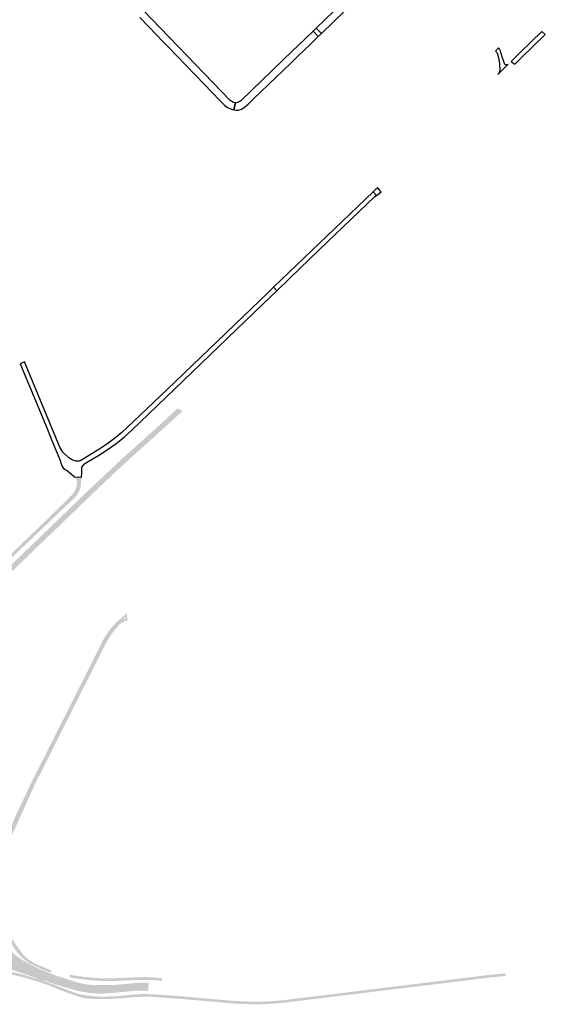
# Model space of a CAD drawing. Header units: metres. Extents: x 124582 to 143330, y 393481 to 406815.
# Tile 118 of 134: x 138370 to 138788, y 398510 to 399294. Entities that reach past the tile are written whole.
import ezdxf

# ---------------------------------------------------------------- set-up
doc = ezdxf.new("R2010")
doc.units = ezdxf.units.M
doc.header["$MEASUREMENT"] = 0
for name, color, linetype, lineweight in [('ir-ARC-asfalt-bestaande wegen-niet te inspecteren', 151, 'Continuous', 0), ('ir-ARC-asfalt-hoofdwegen-te inspecteren', 5, 'Continuous', 0), ('ir-ARC-fietspaden naastliggend- te inspecteren', 1, 'Continuous', 0)]:
    doc.layers.add(name, color=color, linetype=linetype, lineweight=lineweight)

msp = doc.modelspace()

# ---------------------------------------------------------------- hatches: boundary and pattern name
at = {"layer": 'ir-ARC-asfalt-hoofdwegen-te inspecteren', "linetype": 'Continuous', "lineweight": 13}
for points in [[(138219.702, 398717.858), (138216.134, 398719.813), (138226.907, 398729.529), (138241.453, 398743.105), (138254.326, 398755.531), (138259.875, 398760.841), (138269.874, 398770.41), (138286.331, 398786.261), (138300.897, 398800.106), (138318.319, 398816.985), (138319.299, 398817.929), (138329.972, 398828.211), (138347.741, 398845.278), (138366.674, 398863.623), (138387.38, 398883.585), (138411.492, 398906.852), (138423.765, 398918.743), (138452.891, 398946.106), (138471.751, 398963.017), (138484.511, 398974.607), (138495.454, 398984.774), (138499.407, 398982.656), (138489.916, 398973.847), (138478.635, 398963.661), (138469.403, 398955.249), (138460.33, 398947.221), (138453.633, 398941.068), (138444.667, 398932.821), (138432.975, 398921.772), (138417.262, 398906.589), (138399.636, 398889.594), (138385.045, 398875.638), (138367.167, 398858.322), (138349.331, 398841.156), (138333.867, 398826.239), (138316.875, 398810.072), (138304.822, 398798.46), (138292.221, 398786.299), (138279.233, 398773.798), (138267.431, 398762.44), (138257.964, 398753.347), (138247.335, 398743.355), (138238.393, 398734.962), (138228.544, 398725.848)], [(138395.176, 398527.275), (138392.056, 398528.373), (138388.954, 398529.52), (138388.601, 398529.091), (138383.171, 398530.886), (138383.305, 398531.31), (138363.564, 398537.876), (138350.118, 398541.754), (138344.962, 398543.316), (138341.871, 398544.241), (138338.304, 398545.26), (138339.5, 398549.586), (138360.539, 398543.486), (138361.269, 398543.542), (138361.79, 398544.057), (138361.853, 398544.787), (138361.428, 398545.384), (138358.792, 398546.853), (138355.26, 398548.73), (138350.916, 398551.217), (138345.816, 398554.213), (138349.663, 398561.543), (138352.301, 398559.903), (138355.012, 398558.124), (138358.012, 398556.175), (138363.191, 398552.271), (138368.339, 398548.173), (138368.669, 398547.904), (138371.99, 398545.698), (138375.307, 398543.597), (138378.208, 398542.032), (138384.427, 398539.034), (138387.715, 398537.548), (138397.686, 398533.574)], [(138432.865, 398518.792), (138431.083, 398518.894), (138423.807, 398519.577), (138416.635, 398520.975), (138412.171, 398522.211), (138407.383, 398523.483), (138402.627, 398524.866), (138397.903, 398526.358), (138396.993, 398526.66), (138396.766, 398526.736), (138396.386, 398526.864), (138396.084, 398526.965), (138395.176, 398527.275), (138397.686, 398533.574), (138399.967, 398532.665), (138400.938, 398532.278), (138401.199, 398532.575), (138409.646, 398529.734), (138413.748, 398528.449), (138417.891, 398527.302), (138420.249, 398526.788), (138424.489, 398526.082), (138426.362, 398525.868), (138428.182, 398525.77), (138430.004, 398525.773), (138438.432, 398525.635), (138444.069, 398525.661), (138449.682, 398526.176), (138457.082, 398526.823), (138464.47, 398527.597), (138468.574, 398527.658), (138472.677, 398527.561), (138472.006, 398521.028), (138468.4, 398521.139), (138464.792, 398521.172), (138460.029, 398520.973), (138455.286, 398520.495), (138455.26, 398520.491), (138455.234, 398520.488), (138450.346, 398519.984), (138445.452, 398519.548), (138440.055, 398519.125), (138434.651, 398518.8)]]:
    msp.add_hatch(color=5, dxfattribs=at).paths.add_polyline_path(points)
at = {"layer": 'ir-ARC-fietspaden naastliggend- te inspecteren', "linetype": 'Continuous', "lineweight": 30}
for points in [[(138206.759, 398717.096), (138205.142, 398718.915), (138206.011, 398719.67), (138216.911, 398729.43), (138228.151, 398739.7), (138239.11, 398750), (138259.024, 398769.152), (138265.928, 398775.727), (138296.624, 398805.072), (138328.107, 398835.341), (138340.365, 398847.108), (138360.405, 398866.345), (138381.899, 398886.99), (138391.769, 398896.469), (138411.573, 398915.951), (138413.214, 398918.099), (138414.434, 398920.512), (138415.192, 398923.107), (138415.461, 398925.797), (138415.418, 398926.951), (138415.3, 398927.369), (138414.464, 398928.844), (138413.472, 398930.223), (138419.117, 398929.871), (138418.734, 398925.757), (138418.312, 398922.201), (138417.188, 398918.801), (138415.407, 398915.694), (138413.213, 398913.167), (138407.514, 398907.923), (138393.606, 398894.663), (138361.787, 398864.17), (138331.363, 398835.183), (138326.089, 398830.177), (138318.671, 398823.068), (138300.208, 398805.36), (138285.722, 398791.488), (138272.634, 398778.835), (138261.358, 398768.061), (138249.15, 398756.407), (138237.381, 398745.259), (138226.138, 398734.677), (138217.259, 398726.497), (138212.232, 398721.951)], [(138394.381, 398535.486), (138387.709, 398538.199), (138378.371, 398542.527), (138374.214, 398545.331), (138370.496, 398548.696), (138368.141, 398551.422), (138366.076, 398554.374), (138354.388, 398571.243), (138354.139, 398571.416), (138353.845, 398571.346), (138355.609, 398574.162), (138370.856, 398552.144), (138372.47, 398550.153), (138372.562, 398550.056), (138374.149, 398548.393), (138374.239, 398548.299), (138374.311, 398548.235), (138376.153, 398546.594), (138378.125, 398545.103), (138378.197, 398545.049), (138378.299, 398544.984), (138380.254, 398543.741), (138380.36, 398543.674), (138380.443, 398543.63), (138382.627, 398542.478), (138383.419, 398542.114), (138384.22, 398541.771), (138385.031, 398541.451), (138391.495, 398538.753), (138395.186, 398537.285)], [(138416.818, 398516.485), (138411.081, 398518.401), (138402.166, 398521.592), (138393.46, 398525.317), (138387.974, 398527.218), (138383.062, 398528.836), (138377.081, 398530.588), (138370.357, 398532.512), (138365.185, 398533.71), (138359.933, 398534.484), (138354.635, 398534.829), (138347.555, 398534.617), (138337.5, 398533.322), (138325.988, 398531.689), (138320.978, 398531.09), (138318.03, 398530.738), (138317.216, 398530.658), (138313.112, 398530.472), (138309.007, 398530.649), (138306.969, 398530.799), (138307.001, 398533.84), (138311.003, 398533.397), (138315.028, 398533.464), (138321.82, 398534.073), (138329.743, 398535.293), (138331.537, 398535.982), (138332.971, 398537.262), (138333.857, 398538.967), (138335.796, 398545.896), (138338.304, 398545.26), (138335.855, 398536.55), (138335.97, 398536.144), (138336.381, 398536.045), (138344.093, 398537.127), (138349.728, 398537.443), (138356.177, 398537.031), (138362.584, 398536.194), (138367.528, 398535.249), (138372.417, 398534.052), (138383.171, 398530.886), (138388.601, 398529.091), (138394.935, 398526.744), (138399.101, 398525.201), (138411.691, 398520.361), (138416.901, 398518.561), (138417.576, 398518.411)], [(138438.398, 398528.906), (138436.648, 398528.955), (138432.197, 398529.148), (138428.453, 398529.408), (138423.073, 398529.92), (138418.916, 398530.392), (138414.772, 398530.961), (138411.752, 398531.466), (138409.506, 398531.905), (138409.495, 398531.907), (138409.788, 398533.918), (138413.864, 398533.226), (138415.533, 398532.993), (138416.578, 398532.823), (138417.731, 398532.686), (138418.646, 398532.558), (138422.32, 398532.14), (138423.907, 398531.951), (138425.666, 398531.802), (138429.52, 398531.437), (138431.694, 398531.29), (138431.716, 398531.288), (138432.431, 398531.249), (138432.431, 398531.24), (138435.611, 398531.025), (138436.406, 398531.031), (138443.657, 398531.083), (138453.549, 398531.39), (138455.917, 398531.519), (138459.19, 398531.644), (138460.402, 398531.702), (138460.552, 398531.709), (138460.587, 398531.711), (138463.044, 398531.828), (138463.766, 398531.862), (138464.533, 398531.898), (138464.724, 398531.908), (138464.827, 398531.912), (138465.304, 398531.935), (138465.394, 398531.939), (138465.436, 398531.941), (138465.609, 398531.95), (138465.904, 398531.964), (138465.949, 398531.966), (138466.379, 398531.986), (138466.843, 398532.007), (138467.219, 398532.011), (138467.551, 398532.013), (138467.638, 398532.014), (138468.331, 398532.015), (138468.959, 398532.013), (138469.707, 398532.006), (138471.764, 398531.966), (138472.763, 398531.934), (138473.072, 398531.922), (138473.107, 398531.921), (138473.34, 398531.912), (138473.718, 398531.896), (138473.737, 398531.895), (138473.818, 398531.891), (138474.121, 398531.878), (138474.517, 398531.859), (138475.109, 398531.828), (138475.521, 398531.805), (138477.021, 398531.709), (138477.776, 398531.654), (138477.911, 398531.644), (138478.086, 398531.63), (138478.313, 398531.612), (138480.044, 398531.461), (138483.254, 398531.118), (138483.008, 398528.976), (138479.926, 398529.256), (138475.916, 398529.609), (138471.895, 398529.798), (138467.869, 398529.822), (138465.742, 398529.768), (138460.455, 398529.675), (138455.172, 398529.451), (138451.103, 398529.193), (138447.029, 398529.023), (138442.953, 398528.943)], [(138558.983, 398510.372), (138553.872, 398510.38), (138541.865, 398510.851), (138529.894, 398511.89), (138501.273, 398514.407), (138500, 398514.519), (138476.474, 398516.294), (138472.081, 398516.459), (138468.243, 398516.502), (138459.285, 398515.92), (138458.053, 398515.807), (138455.081, 398515.534), (138445.993, 398514.819), (138436.882, 398514.531), (138427.767, 398514.671), (138424.062, 398514.905), (138420.4, 398515.512), (138416.818, 398516.485), (138417.576, 398518.411), (138423.24, 398517.371), (138428.961, 398516.708), (138435.716, 398516.529), (138439.775, 398516.577), (138443.833, 398516.687), (138446.022, 398516.785), (138457.454, 398517.798), (138462.061, 398518.28), (138466.687, 398518.503), (138468.893, 398518.474), (138470.745, 398518.449), (138471.998, 398518.432), (138472.423, 398518.413), (138477.305, 398518.194), (138494.021, 398517.109), (138501.6, 398516.506), (138529.761, 398513.971), (138540.937, 398513.056), (138552.138, 398512.532), (138557.465, 398512.421), (138566.69, 398512.641), (138579.678, 398513.621), (138600.611, 398516.194), (138602.001, 398516.365), (138700.42, 398528.461), (138701.438, 398528.591), (138746.419, 398534.111), (138750.46, 398534.491), (138750.581, 398534.5), (138751.537, 398534.571), (138756.376, 398534.962), (138756.641, 398532.864), (138750.75, 398532.381), (138746.419, 398531.951), (138580.049, 398511.641), (138566.81, 398510.621), (138559.215, 398510.372)]]:
    msp.add_hatch(color=1, dxfattribs=at).paths.add_polyline_path(points)
h = msp.add_hatch(color=1, dxfattribs=at)
h.paths.add_polyline_path([(138350.631, 398581.351), (138345.364, 398587.529), (138345.584, 398587.369), (138345.824, 398587.242), (138345.848, 398587.234), (138346.08, 398587.151), (138346.346, 398587.096), (138346.617, 398587.081), (138346.75, 398587.087), (138346.888, 398587.104), (138347.152, 398587.165), (138347.406, 398587.263), (138347.642, 398587.397), (138347.858, 398587.562), (138348.047, 398587.757), (138348.671, 398588.881), (138348.812, 398588.88), (138349.204, 398589.831), (138349.563, 398590.795), (138349.89, 398591.771), (138350.184, 398592.757), (138350.186, 398592.764), (138350.444, 398593.752), (138350.561, 398594.252), (138350.67, 398594.756), (138350.863, 398595.767), (138351.021, 398596.783), (138351.145, 398597.805), (138351.234, 398598.83), (138351.289, 398599.857), (138351.458, 398602.335), (138351.665, 398604.81), (138351.91, 398607.281), (138352.193, 398609.748), (138352.348, 398610.98), (138352.513, 398612.211), (138352.871, 398614.669), (138353.266, 398617.121), (138353.698, 398619.566), (138354.168, 398622.005), (138355.019, 398625.82), (138355.908, 398629.626), (138356.366, 398631.526), (138356.834, 398633.424), (138357.798, 398637.212), (138358.799, 398640.99), (138359.192, 398642.434), (138359.579, 398643.376), (138364.863, 398656.243), (138366.34, 398659.838), (138378.822, 398686.249), (138432.186, 398792.138), (138437.293, 398802.272), (138438.079, 398803.524), (138438.892, 398804.759), (138439.734, 398805.974), (138440.603, 398807.171), (138441.498, 398808.347), (138441.956, 398808.927), (138442.421, 398809.503), (138443.369, 398810.637), (138444.342, 398811.75), (138445.34, 398812.84), (138446.363, 398813.908), (138447.409, 398814.951), (138447.41, 398814.952), (138450.322, 398817.624), (138453.391, 398820.116), (138454.691, 398821.14), (138455.458, 398822.606), (138455.237, 398820.759), (138455.449, 398817.892), (138455.589, 398816.896), (138455.63, 398816.484), (138456.099, 398815.01), (138456.047, 398815.109), (138455.986, 398815.204), (138455.917, 398815.293), (138455.84, 398815.375), (138455.757, 398815.45), (138455.667, 398815.518), (138455.572, 398815.577), (138455.472, 398815.628), (138455.367, 398815.67), (138455.26, 398815.703), (138455.15, 398815.726), (138455.038, 398815.739), (138454.19, 398815.557), (138454.077, 398815.533), (138453.969, 398815.499), (138453.139, 398815.24), (138452.344, 398814.911), (138452.231, 398814.864), (138452.122, 398814.807), (138451.361, 398814.407), (138450.536, 398813.873), (138449.763, 398813.267), (138449.117, 398812.658), (138449.048, 398812.593), (138448.985, 398812.522), (138448.396, 398811.858), (138447.876, 398811.151), (138447.814, 398811.066), (138447.76, 398810.977), (138447.306, 398810.225), (138444.098, 398806.585), (138441.261, 398802.649), (138438.823, 398798.454), (138405.695, 398732.669), (138381.478, 398684.578), (138362.118, 398641.443), (138361.316, 398638.583), (138359.149, 398630.11), (138357.272, 398621.568), (138355.688, 398612.967), (138355.122, 398604.435), (138354.57, 398600.194), (138354.57, 398600.192), (138353.839, 398595.981), (138351.848, 398587.665), (138350.368, 398584.251), (138350.275, 398583.992), (138350.268, 398583.965), (138350.237, 398583.847), (138350.205, 398583.726), (138350.194, 398583.661), (138350.173, 398583.543), (138350.158, 398583.455), (138350.135, 398583.181), (138350.136, 398583.025), (138350.136, 398582.906), (138350.156, 398582.676), (138350.16, 398582.632), (138350.17, 398582.576), (138350.209, 398582.361), (138350.222, 398582.315), (138350.253, 398582.198), (138350.281, 398582.096), (138350.311, 398582.014), (138350.376, 398581.838), (138350.432, 398581.718), (138350.48, 398581.616), (138350.493, 398581.589)])
h.paths.add_polyline_path([(138452.872, 398817.153), (138452.617, 398817.539), (138452.834, 398817.948), (138453.683, 398818.432), (138454.135, 398818.501), (138454.399, 398818.127), (138454.182, 398817.724), (138453.333, 398817.191)], flags=16)

# ---------------------------------------------------------------- linework, layer by layer
at = {"layer": 'ir-ARC-asfalt-bestaande wegen-niet te inspecteren', "color": 7, "linetype": 'Continuous', "lineweight": 30, "flags": 128}
for points in [[(138662.48, 399342.28), (138605.782, 399287.516), (138609.932, 399283.219), (138628.809, 399301.439), (138637.878, 399310.192), (138641.644, 399313.827), (138656.43, 399328.097), (138665.575, 399336.924), (138666.432, 399337.656), (138667.216, 399338.466), (138668.609, 399340.41), (138669.587, 399342.593), (138670.112, 399344.926), (138670.163, 399347.317), (138664.16, 399346.55), (138663.986, 399344.994), (138663.412, 399343.537), (138662.48, 399342.28)], [(138541.536, 399228.076), (138540.235, 399222.364), (138542.115, 399222.152), (138544.003, 399222.275), (138546.366, 399223.006), (138548.475, 399224.299), (138551.56, 399226.88), (138555.945, 399231.113), (138573.684, 399248.233), (138585.78, 399259.909), (138591.205, 399265.145), (138601.499, 399275.08), (138607.502, 399280.874), (138603.353, 399285.171), (138590.97, 399273.21), (138587.13, 399269.52), (138545.787, 399229.579), (138544.516, 399228.715), (138543.067, 399228.203), (138541.536, 399228.076)], [(138609.932, 399283.219), (138605.782, 399287.516), (138603.353, 399285.171), (138607.502, 399280.874), (138609.932, 399283.219)], [(138763.855, 399258.759), (138769.057, 399263.831), (138788.164, 399282.492), (138785.396, 399284.847), (138768.536, 399268.358), (138760.893, 399260.934), (138763.855, 399258.759)], [(138751.655, 399259.463), (138751.656, 399259.458), (138751.843, 399257.708), (138752.019, 399254.709), (138751.993, 399254.247), (138751.931, 399253.789), (138751.835, 399253.337), (138751.705, 399252.893), (138751.542, 399252.46), (138751.346, 399252.041), (138751.119, 399251.638), (138750.863, 399251.254), (138750.577, 399250.89), (138750.319, 399250.608), (138750.265, 399250.549), (138758.135, 399258.214), (138758.553, 399258.621), (138758.355, 399258.456), (138758.135, 399258.322), (138757.898, 399258.22), (138757.649, 399258.152), (138757.393, 399258.12), (138757.136, 399258.125), (138756.881, 399258.167), (138756.88, 399258.167), (138756.635, 399258.244), (138756.403, 399258.355), (138756.188, 399258.498), (138755.996, 399258.67), (138755.83, 399258.868), (138755.695, 399259.087), (138755.602, 399259.299), (138755.591, 399259.323), (138753.954, 399264.573), (138752.245, 399269.801), (138751.799, 399270.448), (138751.485, 399271.168), (138751.042, 399271.649), (138748.503, 399269.183), (138749.509, 399268.119), (138749.891, 399267.503), (138750.944, 399264.156), (138751.523, 399260.696), (138751.655, 399259.463)], [(138653.732, 399154.246), (138656.059, 399155.926), (138657.471, 399157.019), (138657.05, 399157.554), (138654.88, 399160.308), (138654.794, 399160.417), (138653.242, 399159.189), (138651.088, 399157.122), (138653.732, 399154.246)], [(138574.536, 399078.412), (138584.957, 399088.426), (138592.933, 399096.128), (138614.788, 399117.232), (138652.566, 399153.405), (138653.732, 399154.246), (138651.088, 399157.122), (138571.914, 399081.144), (138574.536, 399078.412)], [(138492.941, 399000), (138563.136, 399067.457), (138574.536, 399078.412), (138571.914, 399081.144), (138566.759, 399076.197), (138560.421, 399070.115), (138534.467, 399045.209), (138533.717, 399044.489), (138487.355, 399000), (138460.531, 398974.261), (138451.176, 398965.684), (138445.39, 398960.728), (138439.284, 398956.171), (138432.885, 398952.035), (138418.438, 398943.37), (138417.168, 398942.821), (138415.797, 398942.634), (138414.426, 398942.82), (138411.586, 398943.778), (138408.992, 398945.28), (138404.191, 398949.89), (138401.781, 398953.85), (138373.586, 399021.687), (138370.316, 399020.316), (138375.085, 399008.782), (138377.684, 399002.496), (138390.287, 398972.021), (138395.553, 398959.288), (138402.421, 398942.68), (138402.541, 398941.19), (138403.391, 398939.02), (138404.631, 398936.91), (138406.141, 398935.98), (138407.7, 398935.345), (138413.472, 398930.223), (138419.117, 398929.871), (138419.314, 398932.894), (138419.283, 398937.622), (138420.232, 398939.202), (138421.471, 398940.566), (138422.954, 398941.661), (138433.371, 398947.858), (138440.188, 398952.183), (138446.747, 398956.89), (138453.027, 398961.964), (138459.006, 398967.389), (138492.941, 399000)]]:
    msp.add_lwpolyline(points, close=True, dxfattribs=at)
msp.add_lwpolyline([(138465.422, 399295.955), (138472.553, 399288.566), (138483.809, 399276.903), (138486.701, 399273.907), (138489.84, 399270.655), (138493.757, 399266.596), (138497.041, 399263.193), (138500.508, 399259.585), (138511.165, 399248.558), (138515.359, 399244.212), (138515.359, 399244.212), (138517.787, 399241.697), (138522.001, 399237.331), (138530.17, 399228.865), (138533.198, 399225.87), (138535.314, 399224.274), (138537.686, 399223.092), (138540.235, 399222.364), (138541.536, 399228.076), (138540.023, 399228.343), (138538.628, 399228.987), (138537.442, 399229.964), (138461.159, 399309.027)], dxfattribs=at)

doc.saveas('drawing.dxf')
